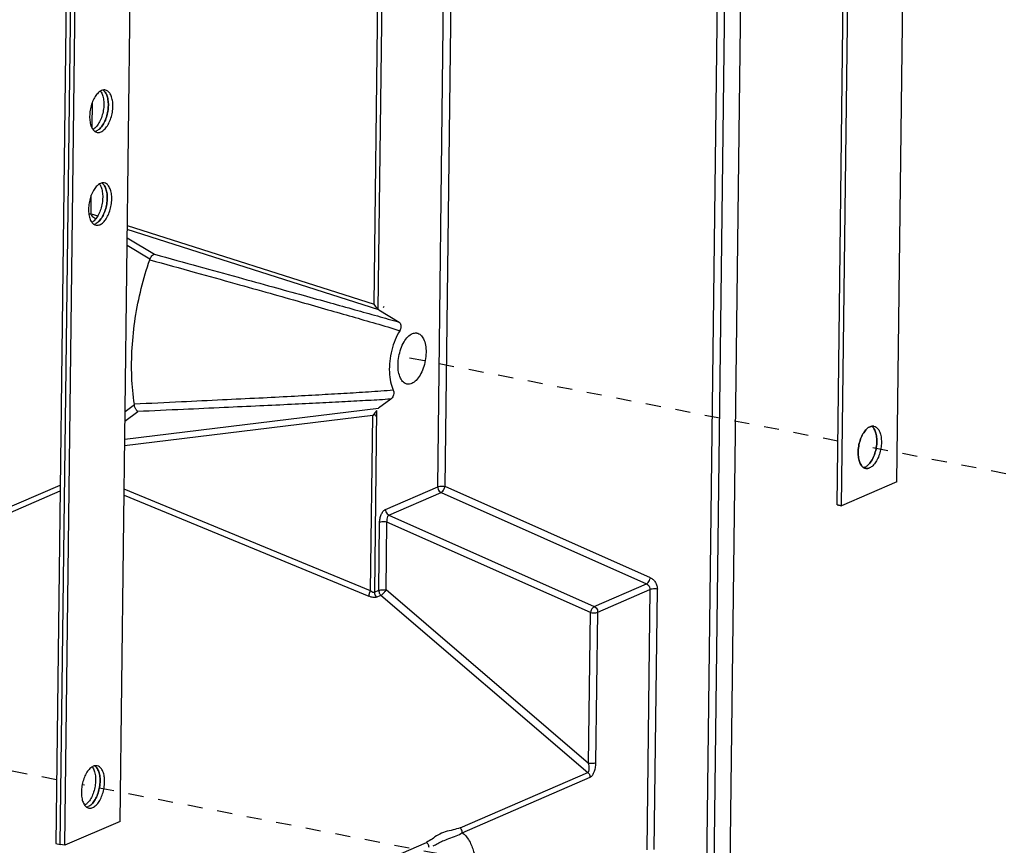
# Paper-space layout 'Layout1' of a CAD drawing. Header units: inches. Extents: x 29 to 351, y 58 to 234.
# Tile 70 of 104: x 100.3 to 107.5, y 158.15 to 164.19. Entities that reach past the tile are written whole.
import ezdxf

# ---------------------------------------------------------------- set-up
doc = ezdxf.new("R2010")
doc.units = ezdxf.units.IN
doc.header["$LTSCALE"] = 1.1
doc.header["$MEASUREMENT"] = 0
doc.linetypes.add('DASHED', pattern=[0.2, 0.1, -0.1])
doc.layers.get('0').update_dxf_attribs({"linetype": 'CONTINUOUS'})

psp = doc.layouts.get("Layout1")

# ---------------------------------------------------------------- linework, layer by layer
at = {"color": 7, "linetype": 'Continuous'}
for p, q in [((105.6582, 171.2386), (105.4922, 157.657)), ((105.3768, 157.5917), (105.5428, 171.1701)), ((105.3235, 157.6282), (105.4881, 171.0918)), ((106.7165, 160.814), (106.8373, 170.7002)), ((106.2797, 160.6454), (106.4006, 170.5316)), ((106.3129, 160.639), (106.4337, 170.5252)), ((103.3587, 160.7771), (103.4745, 170.2511)), ((103.4125, 160.78), (103.5286, 170.2745)), ((101.0356, 158.3296), (101.1565, 168.2156)), ((100.6866, 168.0536), (100.5658, 158.1676)), ((100.5989, 158.161), (100.7198, 168.0472)), ((100.6321, 158.1546), (100.7529, 168.0406)), ((102.8937, 162.1129), (102.9333, 165.3506)), ((102.9619, 165.3963), (102.9213, 162.0767)), ((100.8932, 163.6709), (100.8939, 163.6699)), ((100.8939, 163.6699), (100.8976, 163.6643)), ((100.8314, 163.4021), (100.8337, 163.5903)), ((100.8543, 163.4032), (100.8503, 163.3996)), ((100.8834, 163.3932), (100.8874, 163.3968)), ((100.8685, 163.3702), (100.8727, 163.3696)), ((100.8849, 162.9917), (100.8856, 162.9907)), ((100.8856, 162.9907), (100.8893, 162.9851)), ((100.8237, 162.7744), (100.8253, 162.9111)), ((100.8237, 162.7744), (100.8721, 162.7589)), ((100.846, 162.724), (100.842, 162.7204)), ((100.8602, 162.691), (100.8644, 162.6904)), ((100.8751, 162.714), (100.8791, 162.7176)), ((101.089, 162.6896), (102.8937, 162.1129)), ((101.0878, 162.5983), (101.2878, 162.4784)), ((102.9281, 162.0707), (101.0886, 162.6586)), ((101.2547, 162.4412), (101.0871, 162.5416)), ((101.2536, 162.4379), (101.2547, 162.4412)), ((102.9281, 162.0707), (103.076, 161.9821)), ((101.0723, 161.3274), (101.1411, 161.3786)), ((101.1411, 161.3786), (101.1407, 161.3818)), ((103.0157, 161.4184), (102.9262, 161.3518)), ((101.0698, 161.1257), (102.9262, 161.3518)), ((101.0715, 161.2583), (101.1648, 161.3278)), ((102.9123, 161.3357), (102.896, 160.006)), ((102.8838, 161.299), (101.0692, 161.078)), ((102.8681, 160.0171), (102.8838, 161.299)), ((106.5445, 161.2213), (106.5488, 161.2207)), ((106.5488, 161.2207), (106.5445, 161.2213)), ((106.4931, 160.9109), (106.4889, 160.9115)), ((106.4889, 160.9115), (106.4931, 160.9109)), ((106.5078, 160.9381), (106.5038, 160.9344)), ((106.5038, 160.9344), (106.5078, 160.9381)), ((106.7165, 160.8141), (106.3129, 160.6391)), ((106.7165, 160.814), (106.3129, 160.639)), ((99.2052, 160.1433), (100.5973, 160.747)), ((99.2057, 160.1861), (100.5978, 160.7898)), ((102.8681, 160.0171), (101.0654, 160.7609)), ((102.9772, 160.6116), (103.3587, 160.7771)), ((103.0025, 160.5698), (103.384, 160.7353)), ((103.384, 160.7353), (104.8856, 160.0668)), ((104.9141, 160.1115), (103.4125, 160.78)), ((101.0648, 160.7157), (102.8559, 159.9767)), ((102.974, 160.61), (102.9772, 160.6116)), ((106.2797, 160.6456), (106.3129, 160.6391)), ((106.3129, 160.639), (106.2797, 160.6454)), ((102.9278, 160.0198), (102.9339, 160.5162)), ((102.9816, 160.0227), (102.9877, 160.5191)), ((104.4756, 159.8567), (102.9877, 160.5191)), ((103.0021, 160.5697), (103.0014, 160.5693)), ((103.0025, 160.5698), (104.5041, 159.9014)), ((102.896, 160.006), (102.9278, 160.0198)), ((104.4622, 158.7541), (102.9816, 160.0227)), ((104.5041, 159.9014), (104.8856, 160.0668)), ((104.5294, 159.8596), (104.9115, 160.0253)), ((104.9115, 160.0253), (104.8883, 158.1207)), ((104.9421, 158.1236), (104.9653, 160.0282)), ((102.912, 159.9703), (102.9438, 159.9841)), ((102.9438, 159.9841), (104.4569, 158.6876)), ((104.4622, 158.7541), (104.4756, 159.8567)), ((104.516, 158.757), (104.5294, 159.8596)), ((100.8328, 158.7278), (100.8335, 158.7268)), ((100.8335, 158.7268), (100.8371, 158.7213)), ((103.5226, 158.2824), (104.4569, 158.6876)), ((103.5385, 158.2468), (104.4738, 158.6524)), ((100.7939, 158.4601), (100.7899, 158.4565)), ((100.8081, 158.4271), (100.8123, 158.4265)), ((100.823, 158.4501), (100.827, 158.4537)), ((101.0356, 158.3296), (100.6321, 158.1546)), ((100.3364, 156.9007), (103.2772, 158.176)), ((100.5658, 158.1676), (100.5989, 158.1612)), ((100.6321, 158.1546), (100.5989, 158.161))]:
    psp.add_line(p, q, dxfattribs=at)
at = {"color": 4, "linetype": 'DASHED'}
for p, q in [((106.2854, 161.1114), (103.0756, 161.7339)), ((107.9456, 160.7893), (106.44, 161.0814)), ((100.5715, 158.6334), (99.19, 158.9013)), ((107.9019, 157.2116), (100.7592, 158.597))]:
    psp.add_line(p, q, dxfattribs=at)
at = {"color": 7, "linetype": 'Continuous'}
for centre, major_axis, ratio, start_param, end_param in [((102.9394, 162.1078), (-0.0107, -0.0375), 0.746958, 1.252625, 1.545579), ((102.9298, 161.3164), (0.0028, -0.0359), 0.940354, -1.54383, -0.990423)]:
    psp.add_ellipse(centre, major_axis=major_axis, ratio=ratio, start_param=start_param, end_param=end_param, dxfattribs=at)
for points, start_tangent, end_tangent in [([(100.9128, 163.6781), (100.9307, 163.658), (100.9434, 163.6273), (100.9496, 163.5893), (100.9491, 163.5461), (100.9419, 163.5022), (100.9283, 163.4601), (100.9097, 163.4243), (100.8874, 163.3968)], (0.816138, -0.577857), (-0.726074, -0.687617)), ([(100.8966, 163.3739), (100.9206, 163.3904), (100.9428, 163.4177), (100.9614, 163.4538), (100.975, 163.4956), (100.9823, 163.5398), (100.9828, 163.5828), (100.9765, 163.621), (100.9639, 163.6515), (100.9459, 163.6717), (100.9284, 163.6794)], (0.917444, 0.397864), (-0.980383, 0.197104)), ([(100.9127, 163.6795), (100.9003, 163.6757)], (-0.985283, -0.17093), (-0.917444, -0.397864)), ([(100.9284, 163.6794), (100.9241, 163.68), (100.9127, 163.6795)], (-0.980383, 0.197104), (-0.985283, -0.17093)), ([(100.9307, 163.658), (100.9128, 163.6781)], (-0.516462, 0.85631), (-0.816137, 0.577858)), ([(100.9003, 163.6757), (100.8763, 163.6592), (100.8541, 163.6319), (100.8354, 163.5958), (100.8219, 163.554), (100.8146, 163.5098), (100.8141, 163.4668), (100.8204, 163.4286), (100.833, 163.3981), (100.8509, 163.3779)], (-0.917444, -0.397864), (0.81679, -0.576935)), ([(100.8976, 163.6643), (100.9102, 163.6339), (100.9165, 163.5956), (100.916, 163.5526), (100.9087, 163.5085), (100.8952, 163.4667), (100.8765, 163.4306), (100.8543, 163.4032)], (0.515811, -0.856702), (-0.7259, -0.687801)), ([(100.8874, 163.3968), (100.9097, 163.4243), (100.9283, 163.4601), (100.9419, 163.5022), (100.9491, 163.5461), (100.9496, 163.5893), (100.9434, 163.6273), (100.9307, 163.658)], (0.726074, 0.687616), (-0.516462, 0.85631)), ([(100.8503, 163.3996), (100.8389, 163.3912)], (-0.758751, -0.65138), (-0.852953, -0.521987)), ([(100.8874, 163.3968), (100.8634, 163.3803)], (-0.726074, -0.687617), (-0.917444, -0.397864)), ([(100.8509, 163.3779), (100.8685, 163.3702)], (0.81679, -0.576935), (0.980383, -0.197104)), ([(100.8511, 163.3766), (100.8634, 163.3803)], (0.985218, 0.171306), (0.917444, 0.397864)), ([(100.8727, 163.3696), (100.8966, 163.3739)], (0.995801, -0.091542), (0.917444, 0.397864)), ([(100.892, 162.9965), (100.868, 162.98), (100.8457, 162.9526), (100.8271, 162.9166), (100.8136, 162.8748), (100.8063, 162.8306), (100.8058, 162.7876), (100.8121, 162.7494), (100.8247, 162.7189), (100.8426, 162.6987)], (-0.917444, -0.397864), (0.81679, -0.576935)), ([(100.8893, 162.9851), (100.9019, 162.9547), (100.9082, 162.9164), (100.9077, 162.8734), (100.9004, 162.8293), (100.8868, 162.7875), (100.8682, 162.7514), (100.846, 162.724)], (0.515811, -0.856702), (-0.7259, -0.687801)), ([(100.9045, 162.9989), (100.9224, 162.9788), (100.9351, 162.9481), (100.9413, 162.9101), (100.9408, 162.8669), (100.9335, 162.823), (100.92, 162.7809), (100.9014, 162.745), (100.8791, 162.7176)], (0.816138, -0.577857), (-0.726074, -0.687617)), ([(100.8791, 162.7176), (100.9014, 162.745), (100.92, 162.7809), (100.9335, 162.823), (100.9408, 162.8669), (100.9413, 162.9101), (100.9351, 162.9481), (100.9224, 162.9788)], (0.726074, 0.687616), (-0.516462, 0.85631)), ([(100.8883, 162.6947), (100.9123, 162.7112), (100.9345, 162.7385), (100.9531, 162.7746), (100.9667, 162.8164), (100.974, 162.8606), (100.9745, 162.9035), (100.9682, 162.9418), (100.9556, 162.9723), (100.9376, 162.9925), (100.9201, 163.0002)], (0.917444, 0.397864), (-0.980383, 0.197104)), ([(100.9044, 163.0003), (100.892, 162.9965)], (-0.985283, -0.17093), (-0.917444, -0.397864)), ([(100.9201, 163.0002), (100.9158, 163.0008), (100.9044, 163.0003)], (-0.980383, 0.197104), (-0.985283, -0.17093)), ([(100.9224, 162.9788), (100.9045, 162.9989)], (-0.516462, 0.85631), (-0.816137, 0.577858)), ([(100.8082, 162.773), (100.8126, 162.7736), (100.8237, 162.7744)], (0.986957, 0.160984), (0.999675, 0.025501)), ([(100.856, 162.7363), (100.8554, 162.7367), (100.8416, 162.7474), (100.8307, 162.7599), (100.8237, 162.7744)], (-0.840484, 0.541836), (-0.325712, 0.945469)), ([(100.842, 162.7204), (100.8306, 162.712)], (-0.758751, -0.65138), (-0.852953, -0.521987)), ([(100.8426, 162.6987), (100.8602, 162.691)], (0.81679, -0.576935), (0.980383, -0.197104)), ([(100.8428, 162.6973), (100.8551, 162.7011)], (0.985218, 0.171306), (0.917444, 0.397864)), ([(100.8791, 162.7176), (100.8551, 162.7011)], (-0.726074, -0.687617), (-0.917444, -0.397864)), ([(100.8644, 162.6904), (100.8883, 162.6947)], (0.995801, -0.091542), (0.917444, 0.397864)), ([(101.2547, 162.4412), (101.2623, 162.4585), (101.2742, 162.4725), (101.2878, 162.4784)], (0.278378, 0.960472), (0.999774, 0.021282)), ([(101.2878, 162.4784), (101.6121, 162.3889), (101.8988, 162.3098), (102.152, 162.2397), (102.3753, 162.1779), (102.5721, 162.1233), (102.753, 162.0729), (102.9181, 162.0267), (103.076, 161.9821)], (0.963991, -0.265935), (0.961937, -0.273273)), ([(101.1407, 161.3818), (101.1219, 161.5814), (101.1242, 161.7934), (101.1475, 162.0114), (101.1911, 162.2285), (101.2536, 162.4379)], (-0.151118, 0.988516), (0.331279, 0.943533)), ([(101.2536, 162.4379), (101.5853, 162.3458), (101.8763, 162.2645), (102.1335, 162.1926), (102.3607, 162.1286), (102.556, 162.0729), (102.7329, 162.0222), (102.9059, 161.9721), (103.0808, 161.9192)], (0.963662, -0.267124), (0.949964, -0.312359)), ([(102.9213, 162.0767), (102.9138, 162.0861), (102.9045, 162.0983), (102.8937, 162.1129)], (-0.637581, 0.770383), (-0.590463, 0.807065)), ([(103.076, 161.9821), (103.0839, 161.9734), (103.0883, 161.9606), (103.089, 161.9461), (103.0863, 161.9317), (103.0808, 161.9192)], (0.857698, -0.514155), (-0.526108, -0.850418)), ([(103.0808, 161.9192), (103.0472, 161.8526), (103.0224, 161.7763), (103.0081, 161.6957), (103.0053, 161.6165), (103.0142, 161.5442), (103.0342, 161.4841)], (-0.526108, -0.850418), (0.431431, -0.902146)), ([(103.0687, 161.6709), (103.0744, 161.7294), (103.0896, 161.7865), (103.1127, 161.8366), (103.1416, 161.8749), (103.1734, 161.8975), (103.205, 161.9023), (103.2063, 161.9021)], (0.012225, 0.999925), (0.984578, -0.174948)), ([(103.2063, 161.9021), (103.2332, 161.8889), (103.2554, 161.8584), (103.2694, 161.814), (103.2737, 161.7598)], (0.984578, -0.174948), (-0.012225, -0.999925)), ([(103.2737, 161.7598), (103.268, 161.7014), (103.2528, 161.6443), (103.2296, 161.5942), (103.2007, 161.5559), (103.169, 161.5333), (103.1374, 161.5284), (103.134, 161.529)], (-0.012225, -0.999925), (-0.976168, 0.217015)), ([(103.134, 161.529), (103.1091, 161.5419), (103.0869, 161.5723), (103.073, 161.6168), (103.0687, 161.6709)], (-0.976168, 0.217015), (0.012225, 0.999925)), ([(103.0342, 161.4841), (102.8526, 161.4702), (102.6732, 161.4592), (102.4899, 161.4486), (102.2873, 161.4374), (102.0518, 161.4253), (101.7852, 161.4123), (101.484, 161.3977), (101.1407, 161.3818)], (-0.995188, -0.097989), (-0.998946, -0.045905)), ([(103.0342, 161.4841), (103.0373, 161.4726), (103.0369, 161.4585), (103.033, 161.4434), (103.0258, 161.4292), (103.0157, 161.4184)], (0.431431, -0.902146), (-0.802287, -0.596938)), ([(101.1648, 161.3278), (101.1533, 161.3415), (101.1449, 161.3603), (101.1411, 161.3786)], (-0.796385, 0.60479), (-0.084345, 0.996437)), ([(103.0157, 161.4184), (102.8523, 161.4085), (102.6815, 161.3992), (102.4943, 161.3896), (102.2903, 161.3796), (102.059, 161.3686), (101.7966, 161.3564), (101.4999, 161.3429), (101.1648, 161.3278)], (-0.997916, -0.064524), (-0.998995, -0.04483)), ([(102.9123, 161.3357), (102.9047, 161.3243), (102.8951, 161.3119), (102.8838, 161.299)], (-0.513886, -0.857858), (-0.679721, -0.733471)), ([(106.4558, 161.1371), (106.4744, 161.1731)], (0.381743, 0.924269), (0.540268, 0.841493)), ([(106.4744, 161.1731), (106.4558, 161.1371)], (-0.540296, -0.841475), (-0.381726, -0.924276)), ([(106.4744, 161.1731), (106.4967, 161.2005)], (0.540268, 0.841493), (0.725986, 0.68771)), ([(106.4967, 161.2005), (106.4744, 161.1731)], (-0.725972, -0.687724), (-0.540296, -0.841475)), ([(106.4967, 161.2005), (106.5207, 161.217)], (0.725986, 0.68771), (0.917444, 0.397864)), ([(106.5207, 161.217), (106.4967, 161.2005)], (-0.917444, -0.397864), (-0.725972, -0.687724)), ([(106.5488, 161.2207), (106.5664, 161.2129), (106.5842, 161.1928), (106.5969, 161.1622), (106.6032, 161.1242), (106.6026, 161.0809), (106.5954, 161.0371), (106.5818, 160.995), (106.5633, 160.9591), (106.541, 160.9316), (106.517, 160.9152)], (0.980383, -0.1971), (-0.917444, -0.397864)), ([(106.5207, 161.217), (106.533, 161.2208)], (0.917444, 0.397864), (0.985218, 0.171306)), ([(106.533, 161.2208), (106.5207, 161.217)], (-0.985227, -0.171252), (-0.917444, -0.397864)), ([(106.533, 161.2208), (106.5445, 161.2213)], (0.985218, 0.171306), (0.9958, -0.091558)), ([(106.5445, 161.2213), (106.533, 161.2208)], (-0.995809, 0.091457), (-0.985227, -0.171252)), ([(106.5332, 161.2194), (106.5511, 161.1992)], (0.81679, -0.576935), (0.515811, -0.856702)), ([(106.5511, 161.1992), (106.5332, 161.2194)], (-0.516113, 0.85652), (-0.816137, 0.577858)), ([(106.5511, 161.1992), (106.5637, 161.1687)], (0.515811, -0.856702), (0.264902, -0.964275)), ([(106.5637, 161.1687), (106.5511, 161.1992)], (-0.264864, 0.964286), (-0.516113, 0.85652)), ([(106.5637, 161.1687), (106.57, 161.1305)], (0.264902, -0.964275), (0.071159, -0.997465)), ([(106.57, 161.1305), (106.5637, 161.1687)], (-0.071186, 0.997463), (-0.264864, 0.964286)), ([(106.435, 161.0512), (106.4423, 161.0952)], (0.089999, 0.995942), (0.235134, 0.971963)), ([(106.4423, 161.0952), (106.435, 161.0512)], (-0.23515, -0.971959), (-0.089982, -0.995943)), ([(106.4423, 161.0952), (106.4558, 161.1371)], (0.235134, 0.971963), (0.381743, 0.924269)), ([(106.4558, 161.1371), (106.4423, 161.0952)], (-0.381726, -0.924276), (-0.23515, -0.971959)), ([(106.5695, 161.0874), (106.5622, 161.0434)], (-0.089982, -0.995943), (-0.235151, -0.971959)), ([(106.5622, 161.0434), (106.5695, 161.0874)], (0.235134, 0.971963), (0.09, 0.995942)), ([(106.57, 161.1305), (106.5695, 161.0874)], (0.071159, -0.997465), (-0.089982, -0.995943)), ([(106.5695, 161.0874), (106.57, 161.1305)], (0.09, 0.995942), (-0.071186, 0.997463)), ([(106.4345, 161.0081), (106.435, 161.0512)], (-0.071187, 0.997463), (0.089999, 0.995942)), ([(106.435, 161.0512), (106.4345, 161.0081)], (-0.089982, -0.995943), (0.071159, -0.997465)), ([(106.5622, 161.0434), (106.5487, 161.0015)], (-0.235151, -0.971959), (-0.381726, -0.924276)), ([(106.5487, 161.0015), (106.5622, 161.0434)], (0.381743, 0.924269), (0.235134, 0.971963)), ([(106.4407, 160.9699), (106.4345, 161.0081)], (-0.264865, 0.964285), (-0.071187, 0.997463)), ([(106.4345, 161.0081), (106.4407, 160.9699)], (0.071159, -0.997465), (0.264903, -0.964275)), ([(106.4534, 160.9394), (106.4407, 160.9699)], (-0.516114, 0.85652), (-0.264865, 0.964285)), ([(106.4407, 160.9699), (106.4534, 160.9394)], (0.264903, -0.964275), (0.516098, -0.85653)), ([(106.5301, 160.9655), (106.5078, 160.9381)], (-0.540297, -0.841475), (-0.7259, -0.687801)), ([(106.5078, 160.9381), (106.5301, 160.9655)], (0.725986, 0.687709), (0.540269, 0.841492)), ([(106.5487, 161.0015), (106.5301, 160.9655)], (-0.381726, -0.924276), (-0.540297, -0.841475)), ([(106.5301, 160.9655), (106.5487, 161.0015)], (0.540269, 0.841492), (0.381743, 0.924269)), ([(106.4713, 160.9192), (106.4534, 160.9394)], (-0.816139, 0.577856), (-0.516114, 0.85652)), ([(106.4534, 160.9394), (106.4713, 160.9192)], (0.516098, -0.85653), (0.81679, -0.576935)), ([(106.4889, 160.9115), (106.4713, 160.9192)], (-0.980383, 0.1971), (-0.816139, 0.577856)), ([(106.4713, 160.9192), (106.4889, 160.9115)], (0.81679, -0.576935), (0.980383, -0.197104)), ([(106.4838, 160.9216), (106.4715, 160.9178)], (-0.917444, -0.397864), (-0.985283, -0.17093)), ([(106.4715, 160.9178), (106.4838, 160.9216)], (0.985274, 0.170984), (0.917444, 0.397864)), ([(106.4838, 160.9216), (106.5038, 160.9344)], (0.917444, 0.397864), (0.758737, 0.651397)), ([(106.517, 160.9152), (106.4931, 160.9109)], (-0.917444, -0.397864), (-0.995838, 0.091138)), ([(106.4931, 160.9109), (106.517, 160.9152)], (0.995801, -0.091542), (0.917444, 0.397864)), ([(103.3587, 160.7771), (103.3618, 160.7601), (103.3708, 160.7451), (103.384, 160.7353)], (-0.012225, -0.999925), (0.910208, -0.414151)), ([(103.3587, 160.7771), (103.3735, 160.7808), (103.3932, 160.7818), (103.4125, 160.78)], (0.917444, 0.397864), (0.982959, -0.183827)), ([(103.384, 160.7353), (103.3954, 160.7447), (103.4058, 160.7611), (103.4125, 160.78)], (0.909477, 0.415755), (0.217766, 0.976001)), ([(102.9339, 160.5162), (102.9372, 160.5459), (102.946, 160.5739), (102.9588, 160.5962), (102.974, 160.61)], (0.012199, 0.999926), (0.869283, 0.494315)), ([(102.9772, 160.6116), (102.9803, 160.5946), (102.9893, 160.5797), (103.0025, 160.5698)], (-0.012225, -0.999925), (0.910208, -0.414151)), ([(102.9877, 160.5191), (102.9689, 160.5209), (102.9493, 160.5199), (102.9339, 160.5162)], (-0.982958, 0.18383), (-0.91744, -0.397874)), ([(103.0015, 160.5694), (102.9921, 160.5589), (102.9871, 160.5411), (102.9877, 160.5191)], (-0.882305, -0.470679), (0.182976, -0.983117)), ([(104.8856, 160.0668), (104.897, 160.0763), (104.9074, 160.0926), (104.9141, 160.1115)], (0.909452, 0.415809), (0.160859, 0.986977)), ([(104.9141, 160.1115), (104.9348, 160.098), (104.9513, 160.078), (104.9619, 160.0538), (104.9653, 160.0282)], (0.913571, -0.406678), (-0.012221, -0.999925)), ([(102.8559, 159.9767), (102.856, 159.9782), (102.8562, 159.9798), (102.8563, 159.9814), (102.8566, 159.983), (102.8569, 159.9848), (102.8573, 159.9866), (102.8578, 159.9886), (102.8583, 159.9906), (102.8589, 159.9927), (102.8595, 159.9948), (102.8602, 159.997), (102.8609, 159.9992), (102.8617, 160.0015), (102.8625, 160.0037), (102.8633, 160.0059), (102.8642, 160.0082), (102.8651, 160.0103), (102.866, 160.0125), (102.867, 160.0148), (102.8681, 160.0171)], (0.028009, 0.999608), (0.427805, 0.903871)), ([(102.8681, 160.0171), (102.8699, 160.0156), (102.8716, 160.0142), (102.8734, 160.0129), (102.8752, 160.0117), (102.8774, 160.0103), (102.8795, 160.009), (102.8812, 160.0081), (102.8828, 160.0074), (102.8842, 160.0068), (102.8855, 160.0063), (102.8869, 160.0059), (102.8881, 160.0056), (102.8899, 160.0053), (102.8915, 160.0052), (102.8928, 160.0052), (102.8939, 160.0054), (102.895, 160.0056), (102.896, 160.006)], (0.759807, -0.650148), (0.917466, 0.397815)), ([(102.896, 160.006), (102.8961, 160.0035), (102.8962, 160.001), (102.8965, 159.9988), (102.8969, 159.9965), (102.8975, 159.9942), (102.8981, 159.9919), (102.8989, 159.9896), (102.8998, 159.9873), (102.9008, 159.9851), (102.9019, 159.9829), (102.9031, 159.9808), (102.9045, 159.9788), (102.9059, 159.9768), (102.9074, 159.975), (102.9096, 159.9725), (102.912, 159.9703)], (-0.012235, -0.999925), (0.753775, -0.657133)), ([(102.9278, 160.0198), (102.9427, 160.0235), (102.9623, 160.0246), (102.9816, 160.0227)], (0.917444, 0.397864), (0.982959, -0.183827)), ([(102.9278, 160.0198), (102.9296, 160.0066), (102.9352, 159.9942), (102.9438, 159.9841)], (-0.012225, -0.999925), (0.753915, -0.656972)), ([(102.9438, 159.9841), (102.9564, 159.9928), (102.9703, 160.0069), (102.9816, 160.0227)], (0.90852, 0.417842), (0.510068, 0.860134)), ([(104.8856, 160.0668), (104.8992, 160.0571), (104.9084, 160.0423), (104.9115, 160.0253)], (0.917193, -0.398442), (-0.0118, -0.99993)), ([(104.9653, 160.0282), (104.9465, 160.0301), (104.9269, 160.0291), (104.9115, 160.0253)], (-0.982959, 0.183827), (-0.917444, -0.397864)), ([(102.912, 159.9703), (102.8976, 159.9675), (102.8787, 159.9694), (102.8559, 159.9767)], (-0.917477, -0.397789), (-0.924614, 0.380905)), ([(104.5041, 159.9014), (104.4928, 159.892), (104.4823, 159.8756), (104.4756, 159.8567)], (-0.909452, -0.415809), (-0.217805, -0.975992)), ([(104.5041, 159.9014), (104.5173, 159.8915), (104.5264, 159.8766), (104.5294, 159.8596)], (0.910208, -0.414151), (-0.012225, -0.999925)), ([(104.4756, 159.8567), (104.4949, 159.8548), (104.5146, 159.8559), (104.5294, 159.8596)], (0.982959, -0.183827), (0.917444, 0.397864)), ([(100.8398, 158.7326), (100.8158, 158.7161), (100.7936, 158.6888), (100.775, 158.6527), (100.7615, 158.6109), (100.7542, 158.5667), (100.7536, 158.5238), (100.7599, 158.4855), (100.7726, 158.455), (100.7905, 158.4348)], (-0.917444, -0.397864), (0.81679, -0.576935)), ([(100.8371, 158.7213), (100.8498, 158.6908), (100.8561, 158.6525), (100.8556, 158.6096), (100.8482, 158.5654), (100.8347, 158.5236), (100.8161, 158.4875), (100.7939, 158.4601)], (0.515811, -0.856702), (-0.7259, -0.687801)), ([(100.8524, 158.735), (100.8702, 158.7149), (100.8829, 158.6842), (100.8892, 158.6462), (100.8887, 158.603), (100.8814, 158.5591), (100.8678, 158.517), (100.8493, 158.4812), (100.827, 158.4537)], (0.816139, -0.577856), (-0.726074, -0.687617)), ([(100.827, 158.4537), (100.8493, 158.4812), (100.8678, 158.517), (100.8814, 158.5591), (100.8887, 158.603), (100.8892, 158.6462), (100.8829, 158.6842), (100.8702, 158.7149)], (0.726074, 0.687616), (-0.516462, 0.85631)), ([(100.8362, 158.4308), (100.8602, 158.4473), (100.8824, 158.4747), (100.901, 158.5107), (100.9145, 158.5525), (100.9218, 158.5967), (100.9224, 158.6397), (100.9161, 158.6779), (100.9034, 158.7084), (100.8855, 158.7286), (100.868, 158.7363)], (0.917444, 0.397864), (-0.980383, 0.197104)), ([(100.8522, 158.7364), (100.8398, 158.7326)], (-0.985283, -0.17093), (-0.917444, -0.397864)), ([(100.868, 158.7363), (100.8637, 158.7369), (100.8522, 158.7364)], (-0.980383, 0.197104), (-0.985283, -0.17093)), ([(100.8702, 158.7149), (100.8524, 158.735)], (-0.516462, 0.85631), (-0.816137, 0.577858)), ([(104.457, 158.6875), (104.4631, 158.6938), (104.4666, 158.7048), (104.4676, 158.7192), (104.4661, 158.7359), (104.4622, 158.7541)], (0.890764, 0.454466), (-0.28037, 0.959892)), ([(104.516, 158.757), (104.5015, 158.7533), (104.482, 158.7522), (104.4622, 158.7541)], (-0.917443, -0.397867), (-0.982959, 0.183827)), ([(104.4738, 158.6524), (104.4885, 158.6649), (104.5019, 158.6878), (104.5119, 158.72), (104.516, 158.757)], (0.917355, 0.398069), (0.012239, 0.999925)), ([(104.4569, 158.6876), (104.4655, 158.6775), (104.471, 158.6651), (104.4728, 158.6519)], (0.753817, -0.657084), (-0.012225, -0.999925)), ([(100.7899, 158.4565), (100.7784, 158.4481)], (-0.758751, -0.65138), (-0.852953, -0.521987)), ([(100.7905, 158.4348), (100.8081, 158.4271)], (0.81679, -0.576935), (0.980383, -0.197104)), ([(100.7907, 158.4335), (100.803, 158.4372)], (0.985218, 0.171306), (0.917444, 0.397864)), ([(100.827, 158.4537), (100.803, 158.4372)], (-0.726074, -0.687617), (-0.917444, -0.397864)), ([(100.8123, 158.4265), (100.8362, 158.4308)], (0.995801, -0.091542), (0.917444, 0.397864)), ([(103.5226, 158.2824), (103.4718, 158.2675), (103.4147, 158.2529), (103.3603, 158.2295), (103.3173, 158.2005), (103.2772, 158.176)], (-0.953127, -0.302571), (-0.866633, -0.498946)), ([(103.5385, 158.2468), (103.5367, 158.26), (103.5312, 158.2723), (103.5226, 158.2824)], (0.012225, 0.999925), (-0.753915, 0.656972)), ([(103.3266, 158.1505), (103.3589, 158.1679), (103.395, 158.186), (103.4407, 158.2034), (103.4941, 158.2231), (103.5385, 158.2468)], (0.906756, 0.421656), (0.797962, 0.602707)), ([(103.5385, 158.2468), (103.5848, 158.1959), (103.6183, 158.1197), (103.6366, 158.0237), (103.6382, 157.9151), (103.623, 157.8018), (103.5923, 157.6923), (103.5481, 157.5946), (103.4939, 157.516)], (0.810002, -0.586427), (-0.651151, -0.758948)), ([(103.2772, 158.176), (103.2858, 158.166), (103.2913, 158.1537), (103.2932, 158.1404)], (0.753917, -0.65697), (-0.012235, -0.999925))]:
    psp.add_spline(points, degree=3, dxfattribs=dict(at, start_tangent=start_tangent, end_tangent=end_tangent))

doc.saveas('drawing.dxf')
